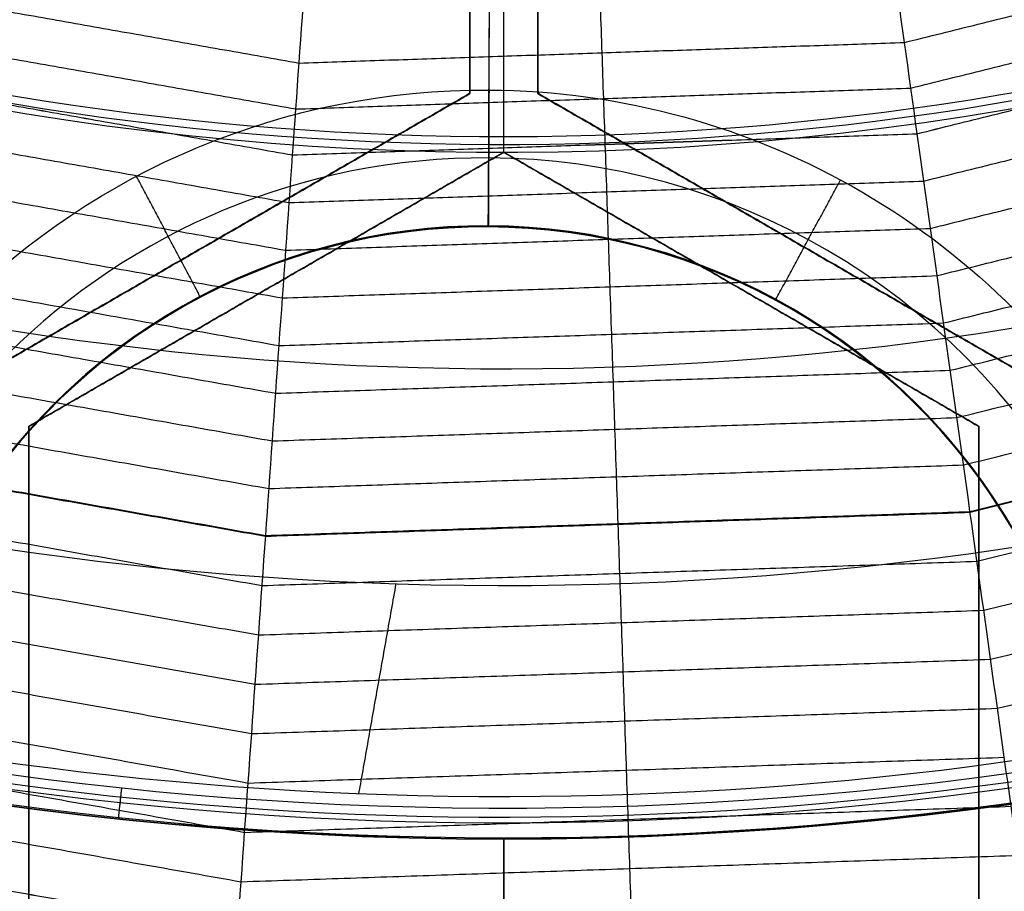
# Model space of a CAD drawing. Header units: millimetres. Extents: x -29.5 to 29.5, y -27.3 to 24.7.
# Tile 23 of 65: x -1.8 to 1.8, y -15 to -11.8. Entities that reach past the tile are written whole.
import ezdxf

# ---------------------------------------------------------------- set-up
doc = ezdxf.new("R2010")
doc.units = ezdxf.units.MM
for name, color, linetype, true_color in [('COTA', 252, 'Continuous', 0x696969), ('IGES level 1', 7, 'Continuous', 0xe5eaed), ('IGES level 16', 7, 'Continuous', 0xffffff), ('IGES level 3', 7, 'Continuous', 0xe5eaed), ('IGES level 5', 7, 'Continuous', 0xe5eaed), ('IGES level 7', 2, 'Continuous', 0xffff00), ('IGES level 8', 7, 'Continuous', 0xcad1ee)]:
    doc.layers.add(name, color=color, linetype=linetype, true_color=true_color)

# ---------------------------------------------------------------- blocks, each defined once
blk = doc.blocks.new('KIVI_5W_3D')
at = {"layer": 'IGES level 1', "extrusion": (0, 0, -1)}
for centre, radius, start, end in [((-3.602673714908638e-14, -3.552713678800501e-15, 1.399999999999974), 26, 269.9999999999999, 90.00000000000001), ((-5.048709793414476e-29, -1.77635683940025e-15, 0.8500000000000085), 26, 270.0000000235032, 89.99999998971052), ((-5.048709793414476e-29, -1.77635683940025e-15, 0.8500000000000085), 26, 90, 270.0000000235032), ((3.602673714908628e-14, -3.552713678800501e-15, 1.399999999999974), 26, 90.00000000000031, 270.0000000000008), ((-5.048709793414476e-29, -1.77635683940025e-15, 0.150000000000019), 25.85, 270.0000000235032, 89.99999998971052), ((-5.048709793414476e-29, -1.77635683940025e-15, 0.150000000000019), 25.85, 90, 270.0000000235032), ((-5.048709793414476e-29, 0), 25.7, 270, 90), ((0, 0), 25.7, 90.00000000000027, 270.0000000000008), ((-5.048709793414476e-29, -1.77635683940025e-15), 21, 270, 89.99999999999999), ((-5.048709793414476e-29, -1.77635683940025e-15), 21, 90.0000000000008, 270.0000000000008), ((-5.048709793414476e-29, -1.77635683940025e-15), 19.75, 270, 89.99999999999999), ((-5.048709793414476e-29, -1.77635683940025e-15), 19.75, 90.0000000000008, 270.0000000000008), ((-5.053640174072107e-29, -3.552713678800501e-15), 19, 270, 90), ((-5.048709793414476e-29, -1.77635683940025e-15, 0.8500000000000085), 19, 270.0000000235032, 89.99999998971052), ((-5.048709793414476e-29, -1.77635683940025e-15, 0.8500000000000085), 19, 90, 270.0000000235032), ((-2.524354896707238e-29, -3.552713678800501e-15), 19, 90.00000000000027, 270.0000000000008), ((-6.66133814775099e-15, 1.06581410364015e-14, -5.5), 19.74999999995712, 269.9999999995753, 331.6879331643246), ((-3.33066907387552e-15, -4.89697171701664e-11, -5.5), 19.74999999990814, 208.3120668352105, 269.9999999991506), ((-5.995204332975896e-15, 3.996802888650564e-15, -5.5), 21.00000000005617, 270.0000000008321, 332.0349762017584), ((1.265654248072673e-14, 7.404699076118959e-11, -5.5), 21.00000000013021, 207.9650237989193, 270.0000000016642)]:
    blk.add_arc(centre, radius, start, end, dxfattribs=at)
at = {"layer": 'IGES level 1'}
for centre, radius, start, end in [((4.417621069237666e-29, -3.552713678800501e-15, -0.3000000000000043), 26, 89.9999999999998, 270), ((5.048709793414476e-29, -3.552713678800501e-15, -0.3000000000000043), 26, 270.0000000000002, 89.9999999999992), ((5.048709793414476e-29, -1.77635683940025e-15, -1.549999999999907), 25.85, 90.00000002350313, 269.9999999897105), ((5.048709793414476e-29, -1.77635683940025e-15, -1.549999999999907), 25.85, 270, 90.00000001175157), ((5.048709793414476e-29, 0, -1.700000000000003), 25.7, 90.00000000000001, 270), ((-2.524354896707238e-29, 1.77635683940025e-15, -1.700000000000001), 25.7, 270.0000000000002, 90.0000000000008), ((5.043779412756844e-29, -3.552713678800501e-15), 21, 90.00000000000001, 270), ((2.524354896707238e-29, -3.552713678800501e-15), 21, 270.0000000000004, 90.0000000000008), ((5.043779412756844e-29, -3.552713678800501e-15), 19.75, 90.00000000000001, 270), ((6.310887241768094e-29, -3.552713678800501e-15), 19.75, 270.0000000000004, 90.0000000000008), ((5.053640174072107e-29, -3.552713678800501e-15, -1.700000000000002), 19, 90.00000000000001, 270), ((5.048709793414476e-29, -3.552713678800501e-15, -1.700000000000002), 19, 270.0000000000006, 90.0000000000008)]:
    blk.add_arc(centre, radius, start, end, dxfattribs=at)
at = {"layer": 'IGES level 16', "extrusion": (-2.149281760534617e-33, -0.0004315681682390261, -0.9999999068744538)}
blk.add_arc((-5.040175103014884e-29, -0.001726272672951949, -5.299999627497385), 14.25, 270, 90, dxfattribs=at)
at = {"layer": 'IGES level 16', "extrusion": (-5.91466605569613e-37, 0.0004315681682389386, 0.9999999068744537)}
for centre in [(5.048710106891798e-29, -0.001726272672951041, 5.299999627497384), (5.048709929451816e-29, -0.001726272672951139, 2.299999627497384)]:
    blk.add_arc(centre, 14.25, 90, 270, dxfattribs=at)
at = {"layer": 'IGES level 16', "extrusion": (0, 0.0004315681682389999, 0.9999999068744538)}
for start, end in [(90.00000002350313, 269.9999999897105), (270, 90.00000002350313)]:
    blk.add_arc((5.048709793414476e-29, -0.00172627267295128, 3.799999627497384), 14.25, start, end, dxfattribs=at)
at = {"layer": 'IGES level 16', "extrusion": (-2.284699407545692e-33, 0.0004315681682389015, 0.9999999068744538)}
blk.add_arc((5.029513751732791e-29, -0.001726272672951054, 2.299999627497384), 14.25, 90.00000000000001, 270, dxfattribs=at)
at = {"layer": 'IGES level 16', "extrusion": (4.946059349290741e-31, -0.0004315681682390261, -0.9999999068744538)}
blk.add_arc((-5.941939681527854e-29, -0.001726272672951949, -5.299999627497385), 14.25, 90.0000000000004, 270.0000000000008, dxfattribs=at)
at = {"layer": 'IGES level 16', "extrusion": (6.993781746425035e-34, 0.0004315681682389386, 0.9999999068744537)}
for centre in [(5.048339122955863e-29, -0.001726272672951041, 5.299999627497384), (5.048548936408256e-29, -0.001726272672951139, 2.299999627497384)]:
    blk.add_arc(centre, 14.25, 270.0000000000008, 90.0000000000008, dxfattribs=at)
at = {"layer": 'IGES level 16', "extrusion": (5.238802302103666e-31, 0.0004315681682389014, 0.9999999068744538)}
blk.add_arc((7.452572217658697e-29, -0.001726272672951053, 2.299999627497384), 14.25, 270.0000000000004, 90.0000000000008, dxfattribs=at)
at = {"layer": 'IGES level 16'}
for points in [[(0, -10.96909306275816, 5.304734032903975), (0, -8.515354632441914, 5.303675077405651)], [(0, -10.97038776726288, 2.304734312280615), (0, -8.516649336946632, 2.303675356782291)], [(-0.125, -8.731860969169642, 5.303768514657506), (-0.125, -10.75258672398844, 5.304640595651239)], [(-0.125, -8.731860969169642, 5.303768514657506), (-0.125, -10.75258672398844, 5.304640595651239)], [(-0.125, -10.75323407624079, 3.804640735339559), (-0.125, -8.732508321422, 3.803768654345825)], [(-0.125, -10.75388142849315, 2.304640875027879), (-0.125, -8.733155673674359, 2.303768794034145)], [(-0.125, -8.733155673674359, 2.303768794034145), (-0.125, -10.75388142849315, 2.304640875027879)], [(0.125, -10.75258672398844, 5.304640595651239), (0.125, -8.731860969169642, 5.303768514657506)], [(0.125, -10.75258672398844, 5.304640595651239), (0.125, -8.731860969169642, 5.303768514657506)], [(0.125, -10.75323407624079, 3.804640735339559), (0.125, -8.732508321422, 3.803768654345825)], [(0.125, -8.733155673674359, 2.303768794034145), (0.125, -10.75388142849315, 2.304640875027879)], [(0.125, -10.75388142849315, 2.304640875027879), (0.125, -8.733155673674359, 2.303768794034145)], [(-0.125, -10.75258672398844, 5.304640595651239), (-1.875, -11.76294960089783, 5.305076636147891)], [(-0.125, -10.75258672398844, 5.304640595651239), (-1.875, -11.76294960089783, 5.305076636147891)], [(-1.875, -11.76359695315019, 3.805076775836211), (-0.125, -10.75323407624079, 3.804640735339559)], [(-1.875, -11.76424430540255, 2.305076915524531), (-0.125, -10.75388142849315, 2.304640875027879)], [(-0.125, -10.75388142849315, 2.304640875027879), (-1.875, -11.76424430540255, 2.305076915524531)], [(-0.125, -10.75388142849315, 2.304640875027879), (-0.125, -10.75258672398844, 5.304640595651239)], [(-0.125, -10.75258672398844, 5.304640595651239), (-0.125, -10.75388142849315, 2.304640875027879)], [(0.125, -10.75388142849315, 2.304640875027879), (0.125, -10.75258672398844, 5.304640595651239)], [(1.875, -11.76294960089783, 5.305076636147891), (0.125, -10.75258672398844, 5.304640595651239)], [(0.125, -10.75258672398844, 5.304640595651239), (0.125, -10.75388142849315, 2.304640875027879)], [(1.875, -11.76294960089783, 5.305076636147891), (0.125, -10.75258672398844, 5.304640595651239)], [(1.875, -11.76359695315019, 3.805076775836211), (0.125, -10.75323407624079, 3.804640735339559)], [(0.125, -10.75388142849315, 2.304640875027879), (1.875, -11.76424430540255, 2.305076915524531)], [(1.875, -11.76424430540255, 2.305076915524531), (0.125, -10.75388142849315, 2.304640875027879)], [(-1.75, -11.97945593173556, 5.305170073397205), (5.048709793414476e-29, -10.96909305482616, 5.304734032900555)], [(-1.75, -11.97945593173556, 5.305170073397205), (5.048709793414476e-29, -10.96909305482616, 5.304734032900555)], [(5.048709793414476e-29, -10.96974040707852, 3.804734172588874), (-1.75, -11.98010328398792, 3.805170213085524)], [(5.048709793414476e-29, -10.97038775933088, 2.304734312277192), (-1.75, -11.98075063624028, 2.305170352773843)], [(-1.75, -11.98075063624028, 2.305170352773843), (5.048709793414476e-29, -10.97038775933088, 2.304734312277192)], [(5.048709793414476e-29, -10.96909305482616, 5.304734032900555), (5.048709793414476e-29, -10.97038775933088, 2.304734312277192)], [(5.048709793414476e-29, -10.97038775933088, 2.304734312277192), (5.048709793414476e-29, -10.96909305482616, 5.304734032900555)], [(5.048709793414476e-29, -10.96909305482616, 5.304734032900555), (1.75, -11.97945593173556, 5.305170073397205)], [(5.048709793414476e-29, -10.96909305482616, 5.304734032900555), (1.75, -11.97945593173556, 5.305170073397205)], [(1.75, -11.98010328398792, 3.805170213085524), (5.048709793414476e-29, -10.96974040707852, 3.804734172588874)], [(1.75, -11.98075063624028, 2.305170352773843), (5.048709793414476e-29, -10.97038775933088, 2.304734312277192)], [(5.048709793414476e-29, -10.97038775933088, 2.304734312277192), (1.75, -11.98075063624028, 2.305170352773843)], [(-1, -11.25776816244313, 5.304858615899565), (-1, -11.25906286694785, 2.304858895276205)], [(1, -11.25906286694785, 2.304858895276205), (1, -11.25776816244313, 5.304858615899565)], [(-0.875, -11.47556919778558, 2.304952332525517), (-0.875, -11.47427449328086, 5.30495205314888)], [(0.875, -11.47427449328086, 5.30495205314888), (0.875, -11.47556919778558, 2.304952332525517)], [(-1.75, -11.98075063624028, 2.305170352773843), (-1.75, -11.97945593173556, 5.305170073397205)], [(-1.75, -13.83923535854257, 5.305972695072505), (-1.75, -11.97945593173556, 5.305170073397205)], [(-1.75, -13.83923535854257, 5.305972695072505), (-1.75, -11.97945593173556, 5.305170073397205)], [(-1.75, -11.97945593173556, 5.305170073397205), (-1.75, -11.98075063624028, 2.305170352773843)], [(-1.75, -13.83988271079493, 3.805972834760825), (-1.75, -11.98010328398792, 3.805170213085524)], [(-1.75, -13.84053006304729, 2.305972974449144), (-1.75, -11.98075063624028, 2.305170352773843)], [(-1.75, -11.98075063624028, 2.305170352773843), (-1.75, -13.84053006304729, 2.305972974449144)], [(1.75, -11.97945593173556, 5.305170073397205), (1.75, -11.98075063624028, 2.305170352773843)], [(1.75, -11.97945593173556, 5.305170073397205), (1.75, -13.83923535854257, 5.305972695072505)], [(1.75, -11.98075063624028, 2.305170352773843), (1.75, -11.97945593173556, 5.305170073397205)], [(1.75, -11.97945593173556, 5.305170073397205), (1.75, -13.83923535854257, 5.305972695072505)], [(1.75, -13.83988271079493, 3.805972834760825), (1.75, -11.98010328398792, 3.805170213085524)], [(1.75, -11.98075063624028, 2.305170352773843), (1.75, -13.84053006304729, 2.305972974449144)], [(1.75, -13.84053006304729, 2.305972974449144), (1.75, -11.98075063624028, 2.305170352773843)], [(-1.75, -12.91064034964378, 2.305571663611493), (-1.75, -12.90934564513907, 5.305571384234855)], [(1.75, -12.91064034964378, 2.305571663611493), (1.75, -12.90934564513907, 5.305571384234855)]]:
    blk.add_open_spline(points, degree=1, dxfattribs=at)
at = {"layer": 'IGES level 3', "extrusion": (-9.317346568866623e-33, -0.000431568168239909, -0.9999999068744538)}
blk.add_arc((-5.068365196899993e-29, -0.001726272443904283, -13.29999909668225), 18, 270, 90, dxfattribs=at)
at = {"layer": 'IGES level 3', "extrusion": (0, -0.0004315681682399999, -0.9999999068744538)}
for centre, radius, start, end in [((-5.048709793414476e-29, -0.001726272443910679, -5.799999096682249), 18, 270.0000000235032, 89.99999998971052), ((-5.048709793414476e-29, -0.001726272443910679, -5.799999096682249), 18, 90, 270.0000000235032), ((-5.048709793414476e-29, -0.001726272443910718, -10.04999909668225), 16.5, 270.0000000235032, 89.99999998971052), ((-5.048709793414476e-29, -0.001726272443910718, -10.04999909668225), 16.5, 90, 270.0000000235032), ((-5.048709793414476e-29, -0.001726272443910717, -2.049999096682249), 13.5, 270.0000000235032, 89.99999998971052), ((-5.048709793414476e-29, -0.001726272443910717, -2.049999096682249), 13.5, 90, 270.0000000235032), ((-5.048709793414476e-29, -0.001726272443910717, -3.79999909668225), 14.5, 270.0000000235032, 355.1176790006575), ((-5.048709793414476e-29, -0.001726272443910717, -3.79999909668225), 14.5, 184.8823031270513, 270.0000000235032)]:
    blk.add_arc(centre, radius, start, end, dxfattribs=at)
at = {"layer": 'IGES level 3', "extrusion": (1.206054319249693e-33, 0.0004315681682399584, 0.9999999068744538)}
blk.add_arc((5.08342748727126e-29, -0.001726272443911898, -1.700000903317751), 18, 90.00000000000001, 270, dxfattribs=at)
at = {"layer": 'IGES level 3', "extrusion": (-5.850656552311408e-37, -0.0004315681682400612, -0.9999999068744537)}
for centre, radius in [((-5.048709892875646e-29, -0.001726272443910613, 1.700000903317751), 18), ((-5.048709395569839e-29, -0.001726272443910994, -6.799999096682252), 15.25), ((-5.048709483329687e-29, -0.001726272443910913, -5.29999909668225), 15.25), ((-5.048709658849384e-29, -0.001726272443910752, -2.299999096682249), 14.5), ((-5.048709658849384e-29, -0.001726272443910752, -2.299999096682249), 13.5)]:
    blk.add_arc(centre, radius, 270, 89.99999999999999, dxfattribs=at)
at = {"layer": 'IGES level 3', "extrusion": (-6.34760690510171e-31, -0.0004315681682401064, -0.9999999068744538)}
blk.add_arc((7.155118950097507e-29, -0.001726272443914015, -13.29999909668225), 18, 90.0000000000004, 270.0000000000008, dxfattribs=at)
at = {"layer": 'IGES level 3', "extrusion": (-2.742264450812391e-31, 0.0004315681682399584, 0.9999999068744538)}
blk.add_arc((-6.357505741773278e-29, -0.001726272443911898, -1.700000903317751), 18, 270.0000000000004, 90.0000000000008, dxfattribs=at)
at = {"layer": 'IGES level 3', "extrusion": (-7.246005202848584e-35, -0.0004315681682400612, -0.9999999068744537)}
for centre, radius in [((-5.048722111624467e-29, -0.001726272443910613, 1.700000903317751), 18), ((-5.048660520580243e-29, -0.001726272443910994, -6.799999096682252), 15.25), ((-5.048671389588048e-29, -0.001726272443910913, -5.29999909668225), 15.25), ((-5.048693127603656e-29, -0.001726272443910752, -2.299999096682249), 14.5), ((-5.048693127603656e-29, -0.001726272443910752, -2.299999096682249), 13.5)]:
    blk.add_arc(centre, radius, 90.0000000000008, 270.0000000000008, dxfattribs=at)
at = {"layer": 'IGES level 3', "extrusion": (-4.580014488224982e-35, 0.0004315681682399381, 0.9999999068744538)}
blk.add_arc((5.048702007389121e-29, -0.001726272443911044, -1.700000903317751), 17, 90.00000000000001, 270, dxfattribs=at)
at = {"layer": 'IGES level 3', "extrusion": (9.270442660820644e-33, 0.0004315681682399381, 0.9999999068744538)}
blk.add_arc((1.009899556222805e-28, -0.001726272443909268, -1.700000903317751), 17, 270.0000000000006, 90.0000000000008, dxfattribs=at)
at = {"layer": 'IGES level 3', "extrusion": (-1.619569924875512e-33, -0.0004315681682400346, -0.9999999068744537)}
blk.add_arc((-5.090929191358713e-29, -0.001726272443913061, -13.29999909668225), 16.5, 270, 90, dxfattribs=at)
at = {"layer": 'IGES level 3', "extrusion": (5.882528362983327e-33, 0.0004315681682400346, 0.9999999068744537)}
blk.add_arc((5.086617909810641e-29, -0.00172627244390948, 6.79999909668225), 16.5, 90.00000000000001, 270, dxfattribs=at)
at = {"layer": 'IGES level 3', "extrusion": (-2.650152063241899e-30, -0.0004315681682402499, -0.9999999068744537)}
blk.add_arc((2.262524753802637e-29, -0.001726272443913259, -13.29999909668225), 16.5, 90.00000000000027, 270.0000000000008, dxfattribs=at)
at = {"layer": 'IGES level 3', "extrusion": (1.655576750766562e-31, 0.0004315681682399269, 0.9999999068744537)}
blk.add_arc((4.93613057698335e-29, -0.001726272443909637, 6.799999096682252), 16.5, 270.0000000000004, 90.0000000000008, dxfattribs=at)
at = {"layer": 'IGES level 3', "extrusion": (-1.195263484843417e-33, -0.0004315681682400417, -0.9999999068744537)}
blk.add_arc((-4.99366282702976e-29, -0.001726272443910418, -6.799999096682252), 15.25, 270, 90, dxfattribs=at)
at = {"layer": 'IGES level 3', "extrusion": (0, -0.0004315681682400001, -0.9999999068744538)}
for centre, start, end in [((-5.048709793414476e-29, -0.001726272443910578, -6.049999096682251), 270.0000000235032, 89.99999998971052), ((-5.048709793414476e-29, -0.001726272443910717, -0.04999909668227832), 270.0000000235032, 89.99999998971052), ((-5.048709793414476e-29, -0.001726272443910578, -6.049999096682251), 90, 270.0000000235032), ((-5.048709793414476e-29, -0.001726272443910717, -0.04999909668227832), 90, 270.0000000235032)]:
    blk.add_arc(centre, 15.25, start, end, dxfattribs=at)
at = {"layer": 'IGES level 3', "extrusion": (-8.371615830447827e-34, 0.0004315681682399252, 0.9999999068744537)}
blk.add_arc((5.034362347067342e-29, -0.001726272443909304, 5.29999909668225), 15.25, 90.00000000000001, 270, dxfattribs=at)
at = {"layer": 'IGES level 3', "extrusion": (2.75720707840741e-31, -0.0004315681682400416, -0.9999999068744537)}
blk.add_arc((-7.760554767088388e-29, -0.001726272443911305, -6.799999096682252), 15.25, 90.0000000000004, 270.0000000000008, dxfattribs=at)
at = {"layer": 'IGES level 3', "extrusion": (1.902095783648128e-31, 0.0004315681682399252, 0.9999999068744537)}
blk.add_arc((7.472253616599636e-29, -0.00172627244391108, 5.29999909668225), 15.25, 270.0000000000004, 90.0000000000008, dxfattribs=at)
at = {"layer": 'IGES level 3', "extrusion": (3.598421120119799e-33, -0.00043156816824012, -0.9999999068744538)}
blk.add_arc((-5.055547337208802e-29, -0.001726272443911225, -5.29999909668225), 14.5, 270, 90, dxfattribs=at)
at = {"layer": 'IGES level 3', "extrusion": (-3.595029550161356e-36, 0.0004315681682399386, 0.9999999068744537)}
for centre, radius in [((5.04871169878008e-29, -0.001726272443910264, 5.29999909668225), 14.5), ((5.048710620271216e-29, -0.00172627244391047, 2.299999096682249), 13.5), ((5.048710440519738e-29, -0.001726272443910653, 1.799999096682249), 13.5)]:
    blk.add_arc(centre, radius, 90, 270, dxfattribs=at)
at = {"layer": 'IGES level 3', "extrusion": (-3.906687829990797e-33, 0.0004315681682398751, 0.9999999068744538)}
blk.add_arc((5.054538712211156e-29, -0.001726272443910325, 2.299999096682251), 14.5, 90.00000000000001, 270, dxfattribs=at)
at = {"layer": 'IGES level 3', "extrusion": (-8.25812941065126e-31, -0.00043156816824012, -0.9999999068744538)}
blk.add_arc((-3.979940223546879e-29, -0.001726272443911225, -5.29999909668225), 14.5, 90.0000000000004, 270.0000000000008, dxfattribs=at)
at = {"layer": 'IGES level 3', "extrusion": (-7.230006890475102e-35, 0.0004315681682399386, 0.9999999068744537)}
for centre, radius in [((5.04874811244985e-29, -0.001726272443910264, 5.29999909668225), 14.5), ((5.048726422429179e-29, -0.00172627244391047, 2.299999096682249), 13.5), ((5.048722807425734e-29, -0.001726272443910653, 1.799999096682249), 13.5)]:
    blk.add_arc(centre, radius, 270.0000000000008, 90.0000000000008, dxfattribs=at)
at = {"layer": 'IGES level 3', "extrusion": (-2.543742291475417e-30, 0.00043156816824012, 0.9999999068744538)}
blk.add_arc((5.002681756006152e-29, -0.00172627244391, 2.299999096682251), 14.5, 270.0000000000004, 90.0000000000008, dxfattribs=at)
at = {"layer": 'IGES level 3', "extrusion": (2.764854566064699e-33, -0.0004315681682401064, -0.9999999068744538)}
blk.add_arc((-5.036881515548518e-29, -0.001726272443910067, -1.799999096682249), 13.5, 270, 90, dxfattribs=at)
at = {"layer": 'IGES level 3', "extrusion": (-6.363014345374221e-31, -0.0004315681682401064, -0.9999999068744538)}
blk.add_arc((-6.827441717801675e-29, -0.001726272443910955, -1.799999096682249), 13.5, 90.0000000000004, 270.0000000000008, dxfattribs=at)
at = {"layer": 'IGES level 3'}
for points in [[(5.048709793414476e-29, -13.50073240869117, 2.305825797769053), (5.048709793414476e-29, -13.50094819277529, 1.805825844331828)], [(0, -14.50073230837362, 2.306257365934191), (0, -13.50073240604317, 2.305825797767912)], [(5.048709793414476e-29, -13.50094819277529, 1.805825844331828), (5.048709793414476e-29, -13.50073240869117, 2.305825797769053)], [(4.133182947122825e-16, -13.50094819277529, 1.805825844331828), (1.589744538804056e-13, -17.00245835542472, -1.692663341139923)]]:
    blk.add_open_spline(points, degree=1, dxfattribs=at)
at = {"layer": 'IGES level 5', "extrusion": (0, -0.0004315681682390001, -0.9999999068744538)}
for start, end in [(270.2908465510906, 90.29084651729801), (90.29084652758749, 270.2908465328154)]:
    blk.add_arc((-5.048709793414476e-29, -0.001726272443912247, -19.29999909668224), 20.5, start, end, dxfattribs=at)
at = {"layer": 'IGES level 5', "extrusion": (1.175946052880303e-16, -0.0004315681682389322, -0.9999999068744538)}
blk.add_arc((-2.908509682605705e-15, -0.001726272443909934, -24.79999909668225), 20.5, 270.2908465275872, 90.29084652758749, dxfattribs=at)
at = {"layer": 'IGES level 5', "extrusion": (1.167158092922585e-16, -0.0004315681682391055, -0.9999999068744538)}
blk.add_arc((-1.618260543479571e-15, -0.00172627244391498, -13.79999909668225), 20.5, 270.2908465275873, 90.29084652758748, dxfattribs=at)
at = {"layer": 'IGES level 5', "extrusion": (-1.175953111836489e-16, 0.0004315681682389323, 0.9999999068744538)}
blk.add_arc((2.942315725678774e-15, -0.001726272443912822, 24.79999909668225), 20.5, 269.7091534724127, 89.70915347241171, dxfattribs=at)
at = {"layer": 'IGES level 5', "extrusion": (1.167158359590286e-16, -0.0004315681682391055, -0.9999999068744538)}
blk.add_arc((-1.599639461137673e-15, -0.001726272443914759, -13.79999909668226), 20.5, 90.29084652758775, 270.2908465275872, dxfattribs=at)
at = {"layer": 'IGES level 5', "extrusion": (0, -0.0004315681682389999, -0.9999999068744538)}
for centre, radius, start, end in [((-5.048709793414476e-29, -0.001726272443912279, -25.04999909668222), 20.25, 270.2908465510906, 90.29084651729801), ((-5.048709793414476e-29, -0.001726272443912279, -25.04999909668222), 20.25, 90.29084652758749, 270.2908465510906), ((-5.048709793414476e-29, -0.001726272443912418, -10.79999909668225), 17.25, 270.2908465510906, 90.29084651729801), ((-5.048709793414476e-29, -0.001726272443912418, -10.79999909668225), 17.25, 90.29084652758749, 270.2908465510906), ((-5.048709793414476e-29, -0.001726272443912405, -13.69999909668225), 16, 270.2908465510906, 90.29084651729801), ((-5.048709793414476e-29, -0.001726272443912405, -13.69999909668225), 16, 90.29084652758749, 270.2908465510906), ((-5.048709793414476e-29, -0.001726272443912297, -17.34999909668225), 13, 279.7896063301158, 90.2908465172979), ((-5.048709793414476e-29, -0.001726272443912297, -17.34999909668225), 13, 90.29084652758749, 260.7920867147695)]:
    blk.add_arc(centre, radius, start, end, dxfattribs=at)
at = {"layer": 'IGES level 5', "extrusion": (0, 0.0004315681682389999, 0.9999999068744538)}
for centre, radius, start, end in [((5.048709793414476e-29, -0.001726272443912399, 13.54999909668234), 20.25, 89.70915349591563, 269.709153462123), ((5.048709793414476e-29, -0.001726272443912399, 13.54999909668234), 20.25, 269.7091534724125, 89.70915349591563), ((5.048709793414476e-29, -0.001726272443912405, 15.34999909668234), 12.75, 278.9836697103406, 260.4346372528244), ((-0.06852880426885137, -13.50155233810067, 25.04999909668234), 2.500000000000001, 89.70915349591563, 269.709153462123), ((-0.06852880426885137, -13.50155233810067, 25.04999909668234), 2.500000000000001, 269.7091534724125, 89.70915349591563), ((-0.06852880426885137, -13.50155233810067, 19.94999909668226), 2.250000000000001, 89.70915349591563, 269.709153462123), ((-0.06852880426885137, -13.50155233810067, 19.94999909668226), 2.250000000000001, 269.7091534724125, 89.70915349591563)]:
    blk.add_arc(centre, radius, start, end, dxfattribs=at)
at = {"layer": 'IGES level 5', "extrusion": (1.171990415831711e-16, -0.0004315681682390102, -0.9999999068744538)}
blk.add_arc((-2.945699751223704e-15, -0.001726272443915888, -25.29999909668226), 20, 270.2908465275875, 90.29084652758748, dxfattribs=at)
at = {"layer": 'IGES level 5', "extrusion": (-1.181019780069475e-16, 0.0004315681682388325, 0.9999999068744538)}
blk.add_arc((1.612374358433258e-15, -0.001726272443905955, 13.29999909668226), 20.00000000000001, 89.70915347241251, 269.7091534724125, dxfattribs=at)
at = {"layer": 'IGES level 5', "extrusion": (1.171993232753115e-16, -0.0004315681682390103, -0.9999999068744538)}
blk.add_arc((-2.97661184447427e-15, -0.001726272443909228, -25.29999909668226), 20, 90.29084652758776, 270.2908465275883, dxfattribs=at)
at = {"layer": 'IGES level 5', "extrusion": (-1.171991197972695e-16, 0.0004315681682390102, 0.9999999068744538)}
blk.add_arc((1.528829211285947e-15, -0.001726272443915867, 13.29999909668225), 20, 269.7091534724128, 89.70915347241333, dxfattribs=at)
at = {"layer": 'IGES level 5', "extrusion": (-1.175611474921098e-16, 0.0004315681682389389, 0.9999999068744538)}
blk.add_arc((1.5635632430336e-15, -0.001726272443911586, 13.29999909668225), 17.25, 89.70915347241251, 269.7091534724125, dxfattribs=at)
at = {"layer": 'IGES level 5', "extrusion": (1.177489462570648e-16, -0.0004315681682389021, -0.9999999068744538)}
blk.add_arc((-1.55710438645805e-15, -0.001726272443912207, -13.29999909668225), 17.25, 270.2908465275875, 90.29084652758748, dxfattribs=at)
at = {"layer": 'IGES level 5', "extrusion": (-1.177468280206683e-16, 0.0004315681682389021, 0.9999999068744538)}
blk.add_arc((9.446111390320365e-16, -0.001726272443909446, 8.299999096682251), 17.25, 89.70915347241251, 269.7091534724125, dxfattribs=at)
at = {"layer": 'IGES level 5', "extrusion": (-1.175616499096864e-16, 0.0004315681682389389, 0.9999999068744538)}
blk.add_arc((1.563569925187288e-15, -0.001726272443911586, 13.29999909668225), 17.25, 269.7091534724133, 89.70915347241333, dxfattribs=at)
at = {"layer": 'IGES level 5', "extrusion": (1.167025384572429e-16, -0.0004315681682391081, -0.9999999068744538)}
blk.add_arc((-1.581555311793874e-15, -0.001726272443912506, -13.29999909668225), 17.25000000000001, 90.29084652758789, 270.2908465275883, dxfattribs=at)
at = {"layer": 'IGES level 5', "extrusion": (-1.177486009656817e-16, 0.0004315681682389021, 0.9999999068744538)}
blk.add_arc((9.864168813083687e-16, -0.001726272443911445, 8.299999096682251), 17.25, 269.7091534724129, 89.70915347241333, dxfattribs=at)
at = {"layer": 'IGES level 5', "extrusion": (1.165231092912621e-16, -0.0004315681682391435, -0.9999999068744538)}
blk.add_arc((-2.225584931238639e-15, -0.001726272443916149, -19.09999909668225), 16, 270.2908465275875, 90.29084652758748, dxfattribs=at)
at = {"layer": 'IGES level 5', "extrusion": (-1.176496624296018e-16, 0.0004315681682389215, 0.9999999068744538)}
blk.add_arc((9.76485741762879e-16, -0.001726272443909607, 8.299999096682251), 16, 89.70915347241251, 269.7091534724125, dxfattribs=at)
at = {"layer": 'IGES level 5', "extrusion": (1.169398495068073e-16, -0.0004315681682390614, -0.9999999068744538)}
blk.add_arc((-9.706007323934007e-16, -0.001726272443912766, -8.299999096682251), 16, 270.2908465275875, 90.29084652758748, dxfattribs=at)
at = {"layer": 'IGES level 5', "extrusion": (1.165233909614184e-16, -0.0004315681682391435, -0.9999999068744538)}
blk.add_arc((-2.266264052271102e-15, -0.001726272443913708, -19.09999909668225), 16, 90.29084652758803, 270.2908465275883, dxfattribs=at)
at = {"layer": 'IGES level 5', "extrusion": (-1.165219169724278e-16, 0.0004315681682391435, 0.9999999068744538)}
blk.add_arc((9.587497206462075e-16, -0.001726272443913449, 8.299999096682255), 16, 269.7091534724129, 89.70915347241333, dxfattribs=at)
at = {"layer": 'IGES level 5', "extrusion": (1.169401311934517e-16, -0.0004315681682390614, -0.9999999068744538)}
blk.add_arc((-9.706030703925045e-16, -0.001726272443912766, -8.299999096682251), 16, 90.29084652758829, 270.2908465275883, dxfattribs=at)
at = {"layer": 'IGES level 5', "extrusion": (1.187749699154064e-16, -0.0004315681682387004, -0.9999999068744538)}
blk.add_arc((1.140827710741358e-13, -0.001726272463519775, -19.09999909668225), 12.99999999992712, 279.7896063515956, 90.2908465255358, dxfattribs=at)
at = {"layer": 'IGES level 5', "extrusion": (-1.411689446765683e-16, 0.0004315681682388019, 0.9999999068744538)}
blk.add_arc((3.960591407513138e-12, -0.00172627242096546, 15.59999909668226), 12.9999999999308, 89.70915347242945, 260.210393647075, dxfattribs=at)
at = {"layer": 'IGES level 5', "extrusion": (1.160986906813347e-16, -0.0004315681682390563, -0.9999999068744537)}
blk.add_arc((-3.549752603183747e-15, -0.001726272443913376, -19.09999909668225), 12.99999999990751, 90.29084652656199, 260.7920867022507, dxfattribs=at)
at = {"layer": 'IGES level 5', "extrusion": (-1.275628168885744e-16, 0.0004315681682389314, 0.9999999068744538)}
blk.add_arc((-7.351905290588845e-12, -0.001726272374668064, 15.59999909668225), 12.9999999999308, 279.2079132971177, 89.70915347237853, dxfattribs=at)
at = {"layer": 'IGES level 5', "extrusion": (4.334593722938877e-16, -0.0004315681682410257, -0.9999999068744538)}
blk.add_arc((-3.538319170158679e-10, -0.001726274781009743, -15.09999909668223), 12.49999999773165, 279.1896994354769, 261.3919936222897, dxfattribs=at)
at = {"layer": 'IGES level 5', "extrusion": (1.203140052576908e-16, -0.0004315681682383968, -0.9999999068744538)}
blk.add_arc((0.06852880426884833, -13.50155233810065, -25.29999909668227), 2.749999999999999, 270.2908465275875, 90.29084652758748, dxfattribs=at)
at = {"layer": 'IGES level 5', "extrusion": (1.203108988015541e-16, -0.0004315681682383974, -0.9999999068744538)}
blk.add_arc((0.06852880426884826, -13.50155233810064, -25.29999909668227), 2.749999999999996, 90.29084652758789, 270.2908465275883, dxfattribs=at)
at = {"layer": 'IGES level 5', "extrusion": (-1.174040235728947e-16, 0.00043156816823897, 0.9999999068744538)}
blk.add_arc((-0.06852880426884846, -13.50155233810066, 24.79999909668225), 2.250000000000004, 89.70915347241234, 269.7091534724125, dxfattribs=at)
at = {"layer": 'IGES level 5', "extrusion": (-1.550997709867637e-15, 0.0004315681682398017, 0.9999999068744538)}
blk.add_arc((-0.06852880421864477, -13.50155233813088, 15.09999909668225), 2.249999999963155, 89.70915347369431, 148.957567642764, dxfattribs=at)
at = {"layer": 'IGES level 5', "extrusion": (-1.173901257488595e-16, 0.0004315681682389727, 0.9999999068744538)}
blk.add_arc((-0.06852880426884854, -13.50155233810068, 24.79999909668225), 2.24999999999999, 269.7091534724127, 89.70915347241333, dxfattribs=at)
at = {"layer": 'IGES level 5', "extrusion": (-1.278173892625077e-16, 0.0004315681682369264, 0.9999999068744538)}
blk.add_arc((-0.06852880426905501, -13.50155233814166, 15.09999909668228), 2.249999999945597, 30.4607392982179, 89.70915346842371, dxfattribs=at)
at = {"layer": 'IGES level 5', "extrusion": (-1.131894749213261e-16, 0.0004315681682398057, 0.9999999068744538)}
blk.add_arc((-0.06852880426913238, -13.5015523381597, 19.09999909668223), 2.250000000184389, 162.1650202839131, 269.7091534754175, dxfattribs=at)
at = {"layer": 'IGES level 5', "extrusion": (4.408757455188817e-16, 0.0004315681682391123, 0.9999999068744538)}
blk.add_arc((-0.06852880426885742, -13.50155233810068, 19.09999909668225), 2.250000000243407, 269.7091534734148, 17.25328666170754, dxfattribs=at)
at = {"layer": 'IGES level 5'}
for points in [[(-0.05710733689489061, -11.24506360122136, 15.1048535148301), (0.06345259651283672, 12.5046281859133, 15.09460390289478)], [(-0.05456923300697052, -10.74066808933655, 25.30463678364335), (-0.05076207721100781, -9.990677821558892, 25.30431311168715)], [(-0.05456923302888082, -10.74066809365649, 25.30463678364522), (-0.05710733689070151, -11.24087738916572, 24.80485261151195)], [(-1.119084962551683, -11.50116705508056, 24.80496494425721), (-1.352541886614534, -11.05879990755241, 25.30477407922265)], [(1.00217302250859, -11.51193513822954, 24.80496959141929), (1.240106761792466, -11.07196089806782, 25.30477975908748)], [(-0.05710733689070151, -11.24087738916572, 24.80485261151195), (-0.05710733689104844, -11.24506360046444, 15.10485351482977)], [(-1.119084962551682, -11.50535326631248, 15.10496584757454), (-1.119084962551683, -11.50116705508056, 24.80496494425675)], [(1.00217302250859, -11.51612134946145, 15.10497049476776), (1.00217302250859, -11.51193513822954, 24.80496959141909)]]:
    blk.add_open_spline(points, degree=1, dxfattribs=at)
at = {"layer": 'IGES level 7', "color": 254, "true_color": 0xcad1ee, "extrusion": (1.813434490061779e-16, -0.0004315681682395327, -0.9999999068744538)}
blk.add_arc((-3.117707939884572e-15, -0.001726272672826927, -6.799999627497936), 15, 190.0511844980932, 10.05118449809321, dxfattribs=at)
at = {"layer": 'IGES level 7', "color": 254, "true_color": 0xcad1ee, "extrusion": (1.160419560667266e-12, -0.000431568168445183, -0.9999999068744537)}
blk.add_arc((-8.98811281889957e-11, -0.001726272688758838, -5.682568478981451), 14.90223744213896, 190.0511844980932, 10.05118449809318, dxfattribs=at)
at = {"layer": 'IGES level 7', "color": 254, "true_color": 0xcad1ee, "extrusion": (0, 0.0004315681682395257, 0.9999999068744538)}
blk.add_arc((5.048709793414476e-29, -0.001726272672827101, 6.24128405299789), 14.951118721, 169.9488155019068, 349.9488155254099, dxfattribs=at)
at = {"layer": 'IGES level 7', "color": 254, "true_color": 0xcad1ee, "extrusion": (2.150095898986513e-11, 0.0004315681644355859, 0.9999999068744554)}
blk.add_arc((-2.1356581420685e-10, -0.001726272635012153, 5.499999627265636), 14.70299850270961, 169.9488155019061, 349.9488155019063, dxfattribs=at)
at = {"layer": 'IGES level 7', "color": 254, "true_color": 0xcad1ee}
blk.add_rational_spline([(14.61038459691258, -2.588994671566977, 5.55366200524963), (9.431054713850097, -31.80976114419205, 5.566272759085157), (-19.78971447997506, -26.6304317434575, 5.564037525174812), (-14.61038459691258, 2.590334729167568, 5.551426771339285)], [0.8330737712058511, 0.2776912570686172, 0.2776912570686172, 0.8330737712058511], degree=3, dxfattribs=at)
for points, degree in [([(-1.570750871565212, -8.861221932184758, 5.503824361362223), (-2.566083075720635, -14.47669160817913, 5.506247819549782)], 1), ([(1.522588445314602, -10.90153271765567, 10.76978925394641), (1.459988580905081, -10.45292691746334, 11.41602350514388), (1.397388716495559, -10.00437782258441, 11.93086412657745), (1.334788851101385, -9.555856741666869, 12.38079233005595)], 3), ([(-0.777847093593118, -10.97980818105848, 10.76982303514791), (-0.7458666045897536, -10.52798415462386, 11.41605589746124), (-0.7138861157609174, -10.07621683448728, 11.93089513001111), (-0.6819056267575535, -9.624477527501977, 12.38082194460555)], 3), ([(1.475669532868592, -10.56531109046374, 11.22940927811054), (3.640722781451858, -10.02755663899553, 11.22917720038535)], 1), ([(1.499134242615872, -10.7334569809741, 11.00549680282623), (3.69861413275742, -10.18715166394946, 11.00526103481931)], 1), ([(-2.950476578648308, -10.25183120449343, 11.22927399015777), (-0.7538775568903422, -10.64117447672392, 11.22944201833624)], 1), ([(1.522588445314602, -10.90153271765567, 10.76978925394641), (3.756479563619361, -10.34668036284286, 10.7695497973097)], 1), ([(1.522598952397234, -10.9016079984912, 10.76970541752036), (3.756505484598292, -10.34675181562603, 10.76946595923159)], 1), ([(-2.997392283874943, -10.41499243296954, 11.0053593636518), (-0.7658650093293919, -10.81052667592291, 11.00553006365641)], 1), ([(1.546932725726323, -11.07596682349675, 10.57154095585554), (3.816540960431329, -10.5122430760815, 10.57129767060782)], 1), ([(-3.044307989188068, -10.57815878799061, 10.76956582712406), (-0.7778524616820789, -10.9798840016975, 10.76973919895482)], 1), ([(-3.044286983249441, -10.57808573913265, 10.76964966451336), (-0.777847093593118, -10.97980818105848, 10.76982303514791)], 1), ([(-0.753877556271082, -10.64117447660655, 11.22944201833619), (1.475669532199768, -10.56531109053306, 11.22940927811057)], 1), ([(1.571266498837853, -11.25032913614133, 10.36529582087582), (3.876576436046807, -10.677737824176, 10.36504870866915)], 1), ([(-0.7658650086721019, -10.81052667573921, 11.00553006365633), (1.499134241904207, -10.73345698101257, 11.00549680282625)], 1), ([(-3.092961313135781, -10.74734833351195, 10.57139913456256), (-0.7902838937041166, -11.15549381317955, 10.571575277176)], 1), ([(1.595600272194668, -11.42469506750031, 10.15066613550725), (3.936611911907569, -10.84323619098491, 10.15041519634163)], 1), ([(-0.7778524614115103, -10.97988400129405, 10.76973919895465), (1.522598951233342, -10.90160799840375, 10.76970541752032)], 1), ([(-0.777847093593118, -10.97980818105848, 10.76982303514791), (1.522588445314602, -10.90153271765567, 10.76978925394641)], 1), ([(1.71691413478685, -12.29404552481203, 8.930945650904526), (1.652138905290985, -11.82982325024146, 9.66285248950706), (1.587363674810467, -11.36566219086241, 10.25291531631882), (1.522588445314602, -10.90153271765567, 10.76978925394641)], 3), ([(-3.141614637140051, -10.91654136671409, 10.36515176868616), (-0.8027153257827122, -11.3311071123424, 10.36533068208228)], 1), ([(-0.8771225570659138, -12.38231116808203, 8.930983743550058), (-0.8440307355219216, -11.91475883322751, 9.662889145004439), (-0.8109389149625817, -11.44726771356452, 10.25295053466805), (-0.777847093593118, -10.97980818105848, 10.76982303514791)], 3), ([(1.619934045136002, -11.59906483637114, 9.927145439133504), (3.996647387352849, -11.00873839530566, 9.926890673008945)], 1), ([(-3.19026796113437, -11.08573801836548, 10.15051985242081), (-0.8151467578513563, -11.5067240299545, 10.15070153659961)], 1), ([(-0.7902838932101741, -11.1554938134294, 10.57157527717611), (1.546932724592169, -11.07596682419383, 10.57154095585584)], 1), ([(1.644267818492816, -11.77343874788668, 9.694024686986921), (4.056682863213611, -11.17424474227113, 9.693766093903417)], 1), ([(-3.238921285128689, -11.25493850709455, 9.926996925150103), (-0.8275781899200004, -11.68234478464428, 9.927181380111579)], 1), ([(-0.8027153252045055, -11.33110711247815, 10.36533068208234), (1.571266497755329, -11.25032913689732, 10.36529582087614)], 1), ([(1.66860159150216, -11.94781719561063, 9.450392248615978), (4.116718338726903, -11.339755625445, 9.450129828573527)], 1), ([(-3.287574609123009, -11.4241431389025, 9.693873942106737), (-0.8400096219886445, -11.85796968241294, 9.694061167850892)], 1), ([(-0.815146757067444, -11.50672402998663, 10.15070153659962), (1.595600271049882, -11.42469506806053, 10.15066613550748)], 1), ([(1.692935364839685, -12.12220066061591, 9.195133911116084), (4.176753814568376, -11.50527152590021, 9.194867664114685)], 1), ([(-3.336227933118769, -11.59335230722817, 9.450239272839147), (-0.8524410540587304, -12.03359911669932, 9.450429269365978)], 1), ([(-0.8275781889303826, -11.6823447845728, 9.927181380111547), (1.619934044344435, -11.59906483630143, 9.927145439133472)], 1), ([(1.71691413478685, -12.29404552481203, 8.930945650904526), (4.235913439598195, -11.66837819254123, 8.930675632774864)], 1), ([(1.717269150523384, -12.29658943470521, 8.927807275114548), (4.23678932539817, -11.67079272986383, 8.9275372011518)], 1), ([(-3.384881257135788, -11.76256649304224, 9.194978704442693), (-0.8648724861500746, -12.2092335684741, 9.195171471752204)], 1), ([(-0.8400096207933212, -11.85796968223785, 9.694061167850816), (1.644267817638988, -11.77343874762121, 9.694024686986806)], 1), ([(1.742471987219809, -12.47718495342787, 8.700337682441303), (4.298968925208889, -11.84220398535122, 8.700063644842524)], 1), ([(-3.43282478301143, -11.92931749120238, 8.930788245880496), (-0.8771225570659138, -12.38231116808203, 8.930983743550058)], 1), ([(-3.433534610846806, -11.93178598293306, 8.927649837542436), (-0.877303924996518, -12.38487332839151, 8.927845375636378)], 1), ([(-0.8524410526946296, -12.03359911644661, 9.450429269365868), (1.668601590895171, -11.94781719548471, 9.450392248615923)], 1), ([(1.767674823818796, -12.65778450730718, 8.463518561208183), (4.361148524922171, -12.01361927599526, 8.463240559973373)], 1), ([(-3.483925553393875, -12.10702760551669, 8.70017793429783), (-0.890179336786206, -12.56676451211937, 8.70037634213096)], 1), ([(-0.8648724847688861, -12.20923356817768, 9.195171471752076), (1.692935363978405, -12.12220066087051, 9.195133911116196)], 1), ([(1.792877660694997, -12.83838826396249, 8.216961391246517), (4.423328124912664, -12.1850387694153, 8.216679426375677)], 1), ([(-3.534316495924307, -12.28227326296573, 8.463356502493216), (-0.9030547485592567, -12.74865973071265, 8.463557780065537)], 1), ([(-0.8773039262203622, -12.38487332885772, 8.92784537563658), (1.717269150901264, -12.29658943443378, 8.92780727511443)], 1), ([(-0.8771225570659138, -12.38231116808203, 8.930983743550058), (1.71691413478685, -12.29404552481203, 8.930945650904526)], 1), ([(1.918927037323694, -13.74173602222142, 6.805930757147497), (1.851589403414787, -13.25911090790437, 7.657040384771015), (1.784251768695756, -12.77656015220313, 8.33584868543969), (1.71691413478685, -12.29404552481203, 8.930945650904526)], 3), ([(1.818080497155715, -13.01899650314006, 7.960018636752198), (4.485507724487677, -12.3564627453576, 7.959732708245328)], 1), ([(-0.9803251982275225, -13.84038704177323, 6.805973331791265), (-0.9459243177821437, -13.35430013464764, 7.657081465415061), (-0.9115234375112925, -12.86828758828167, 8.33588827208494), (-0.8771225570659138, -12.38231116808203, 8.930983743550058)], 3), ([(-3.584707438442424, -12.45752312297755, 8.216797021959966), (-0.9159301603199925, -12.9305591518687, 8.21700116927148)], 1), ([(-0.8901793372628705, -12.56676451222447, 8.700376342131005), (1.742471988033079, -12.47718495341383, 8.7003376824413)], 1), ([(-3.635098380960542, -12.63277746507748, 7.959851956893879), (-0.9288055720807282, -13.11246305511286, 7.96005897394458)], 1), ([(-0.9030547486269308, -12.74865973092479, 8.46355778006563), (1.767674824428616, -12.65778450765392, 8.463518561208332)], 1), ([(-3.685489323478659, -12.80803668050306, 7.691614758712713), (-0.9416809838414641, -13.29437183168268, 7.691824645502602)], 1), ([(-0.915930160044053, -12.9305591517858, 8.217001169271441), (1.792877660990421, -12.83838826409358, 8.21696139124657)], 1), ([(-3.735880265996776, -12.98330127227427, 7.410919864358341), (-0.9545563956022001, -13.47628598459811, 7.411132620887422)], 1), ([(-0.9288055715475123, -13.11246305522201, 7.960058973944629), (1.818080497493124, -13.01899650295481, 7.960018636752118)], 1), ([(-3.78627120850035, -13.15857185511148, 7.116342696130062), (-0.9674318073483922, -13.65820612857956, 7.116558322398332)], 1), ([(-0.9416809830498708, -13.29437183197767, 7.691824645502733), (1.843283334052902, -13.19960961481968, 7.691783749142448)], 1), ([(-3.836732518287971, -13.33409392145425, 6.805754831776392), (-0.9803251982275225, -13.84038704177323, 6.805973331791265)], 1), ([(-3.836662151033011, -13.33384915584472, 6.806199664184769), (-0.980307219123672, -13.84013299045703, 6.806418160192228)], 1), ([(-0.9545563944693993, -13.47628598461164, 7.411132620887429), (1.868486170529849, -13.38022810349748, 7.41109116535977)], 1), ([(-0.9674318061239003, -13.65820612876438, 7.116558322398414), (1.893689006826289, -13.56085258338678, 7.116516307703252)], 1)]:
    blk.add_open_spline(points, degree=degree, dxfattribs=at)
for points, knots in [([(-1.675351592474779, -9.448390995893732, 12.38074595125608), (-1.675390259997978, -9.448609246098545, 12.38052452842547), (-1.685246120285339, -9.504238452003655, 12.32408165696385), (-1.704919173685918, -9.615279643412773, 12.20903571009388), (-1.734370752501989, -9.781517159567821, 12.0296057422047), (-1.763822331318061, -9.947757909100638, 11.84268361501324), (-1.793273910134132, -10.11400210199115, 11.6477827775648), (-1.822725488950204, -10.28025003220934, 11.44422206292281), (-1.852177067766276, -10.44650207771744, 11.23112568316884), (-1.881624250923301, -10.61273388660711, 11.00745661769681), (-1.901254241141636, -10.72355023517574, 10.85044451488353), (-1.91106703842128, -10.77894696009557, 10.76973634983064)], [3.663735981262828e-13, 3.663735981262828e-13, 3.663735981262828e-13, 3.663735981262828e-13, 0.000492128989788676, 0.125437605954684, 0.25038308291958, 0.375328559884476, 0.500274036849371, 0.625219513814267, 0.750164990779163, 0.875110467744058, 1, 1, 1, 1]), ([(0.3264416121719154, -9.590167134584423, 12.38080713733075), (0.3264491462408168, -9.590388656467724, 12.38058571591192), (0.3283695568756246, -9.646851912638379, 12.32414320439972), (0.3322028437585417, -9.759557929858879, 12.20909797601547), (0.3379414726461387, -9.928287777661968, 12.0296690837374), (0.3436801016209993, -10.09702085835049, 11.84274803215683), (0.349418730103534, -10.26575738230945, 11.64784827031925), (0.355157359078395, -10.43449764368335, 11.44428863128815), (0.3608959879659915, -10.6032420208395, 11.23119332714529), (0.3666337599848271, -10.77196578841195, 11.00752533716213), (0.3704586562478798, -10.88444331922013, 10.85051395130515), (0.372370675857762, -10.94067044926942, 10.76980614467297)], [0, 0, 0, 0, 0.000492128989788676, 0.125437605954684, 0.25038308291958, 0.375328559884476, 0.500274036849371, 0.625219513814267, 0.750164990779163, 0.875110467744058, 0.9999999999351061, 0.9999999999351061, 0.9999999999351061, 0.9999999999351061]), ([(0.3723706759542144, -10.9406704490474, 10.76980614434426), (0.372371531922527, -10.94069563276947, 10.76977819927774), (0.3743561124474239, -10.99904834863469, 10.70502599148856), (0.3783244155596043, -11.11572974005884, 10.57289926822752), (0.3842755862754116, -11.29071752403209, 10.36670504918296), (0.3902267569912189, -11.4657089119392, 10.15216004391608), (0.3961779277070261, -11.6407041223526, 9.928757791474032), (0.4021290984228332, -11.81570346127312, 9.69578924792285), (0.4080802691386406, -11.9907073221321, 9.452342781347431), (0.414002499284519, -12.16486512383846, 9.198544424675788), (0.4179410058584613, -12.28069029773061, 9.021278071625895), (0.4198957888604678, -12.33817834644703, 8.930964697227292)], [1.307121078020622e-10, 1.307121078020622e-10, 1.307121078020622e-10, 1.307121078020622e-10, 5.40659027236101e-05, 0.125275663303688, 0.250497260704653, 0.375718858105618, 0.500940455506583, 0.626162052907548, 0.751383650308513, 0.876605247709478, 1, 1, 1, 1]), ([(0.4198957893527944, -12.33817834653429, 8.93096469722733), (0.4199247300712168, -12.33902935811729, 8.929918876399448), (0.4220082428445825, -12.40029414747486, 8.854607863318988), (0.4261463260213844, -12.52197406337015, 8.701908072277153), (0.4323100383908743, -12.7032214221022, 8.465153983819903), (0.438473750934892, -12.8844729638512, 8.218705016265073), (0.444637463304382, -13.06572897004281, 7.961913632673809), (0.4508011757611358, -13.24698983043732, 7.6938732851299), (0.4569648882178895, -13.42825604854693, 7.4134184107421), (0.4631286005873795, -13.60952823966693, 7.119124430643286), (0.4672377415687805, -13.73038083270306, 6.912579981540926), (0.4692923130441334, -13.79080838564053, 6.806396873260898), (0.4692951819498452, -13.79089276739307, 6.806248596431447), (0.4692980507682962, -13.79097714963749, 6.806100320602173), (0.4693009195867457, -13.79106153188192, 6.805952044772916)], [0, 0, 0, 0, 0.00132254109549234, 0.0952104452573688, 0.189098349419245, 0.282986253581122, 0.376874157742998, 0.470762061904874, 0.564649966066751, 0.658537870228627, 0.752425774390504, 0.752425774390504, 0.752425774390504, 0.752556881, 0.752556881, 0.752556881, 0.752556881])]:
    blk.add_open_spline(points, degree=3, knots=knots, dxfattribs=at)
at = {"layer": 'IGES level 8', "color": 2, "true_color": 0xffff00, "extrusion": (-2.493868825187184e-15, 0.0004315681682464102, 0.9999999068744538)}
blk.add_arc((-2.095187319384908e-07, -0.001726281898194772, 11.29999962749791), 12.56883844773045, 217.3797467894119, 2.517887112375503, dxfattribs=at)
at = {"layer": 'IGES level 8', "color": 2, "true_color": 0xffff00, "extrusion": (0, -0.000431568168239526, -0.9999999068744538)}
blk.add_arc((-5.048709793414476e-29, -0.001726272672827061, -12.09695538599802), 11.771882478, 178.3211864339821, 321.7811835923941, dxfattribs=at)
at = {"layer": 'IGES level 8', "color": 2, "true_color": 0xffff00, "extrusion": (1.800667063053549e-16, -0.0004315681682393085, -0.9999999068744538)}
blk.add_arc((-3.717689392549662e-10, -0.001726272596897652, -12.89391114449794), 10.97492672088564, 179.2831579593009, 280.0511844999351, dxfattribs=at)
at = {"layer": 'IGES level 8', "color": 2, "true_color": 0xffff00, "extrusion": (0, 0.0004315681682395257, 0.9999999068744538)}
blk.add_arc((5.048709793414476e-29, -0.001726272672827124, 12.17499962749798), 13.4234474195, 224.7426779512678, 349.9488154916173, dxfattribs=at)
at = {"layer": 'IGES level 8', "color": 2, "true_color": 0xffff00, "extrusion": (-8.015073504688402e-16, 0.0004315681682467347, 0.9999999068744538)}
blk.add_arc((-1.316132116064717e-10, -0.001726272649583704, 11.29999962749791), 13.34689483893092, 224.7426779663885, 349.9488155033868, dxfattribs=at)
at = {"layer": 'IGES level 8', "color": 2, "true_color": 0xffff00, "extrusion": (4.512303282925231e-16, -0.0004315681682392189, -0.9999999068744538)}
blk.add_arc((-4.884341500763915e-11, -0.001726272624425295, -15.09999962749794), 13.39256405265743, 239.2259077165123, 315.2573220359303, dxfattribs=at)
at = {"layer": 'IGES level 8', "color": 2, "true_color": 0xffff00, "extrusion": (0, -0.0004315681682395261, -0.9999999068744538)}
blk.add_arc((-5.048709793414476e-29, -0.001726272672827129, -14.07499962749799), 13.4462820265, 239.1419919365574, 315.2573220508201, dxfattribs=at)
at = {"layer": 'IGES level 8', "color": 2, "true_color": 0xffff00, "extrusion": (1.309310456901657e-15, 0.0004315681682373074, 0.9999999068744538)}
blk.add_arc((-7.583688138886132e-11, -0.001726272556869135, 13.04999962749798), 13.49999999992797, 224.7426779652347, 303.1845797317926, dxfattribs=at)
at = {"layer": 'IGES level 8', "color": 2, "true_color": 0xffff00, "extrusion": (0, -0.0004315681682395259, -0.9999999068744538)}
blk.add_arc((-5.048709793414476e-29, -0.001726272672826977, -13.22195538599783), 10.9462265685, 243.3040621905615, 280.0511844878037, dxfattribs=at)
at = {"layer": 'IGES level 8', "color": 2, "true_color": 0xffff00, "extrusion": (-5.030257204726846e-10, -0.0004315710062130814, -0.999999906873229)}
blk.add_arc((5.521448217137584e-09, -0.001726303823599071, -13.54999959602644), 10.91752642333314, 244.0808858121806, 280.0511844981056, dxfattribs=at)
at = {"layer": 'IGES level 8', "color": 2, "true_color": 0xffff00}
for points in [[(-0.397718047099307, -12.55944941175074, 11.30542093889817), (-0.5348390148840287, -13.33305910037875, 11.30575480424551)], [(-1.408358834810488, -13.31351520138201, 15.10574672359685), (-1.41965677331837, -13.42124015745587, 13.0557930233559)]]:
    blk.add_open_spline(points, degree=1, dxfattribs=at)

msp = doc.modelspace()

# ---------------------------------------------------------------- block references
at = {"layer": 'COTA'}
msp.add_blockref('KIVI_5W_3D', (-5.048709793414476e-29, -1.299999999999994, 8.968478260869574), dxfattribs=at)

doc.saveas('drawing.dxf')
